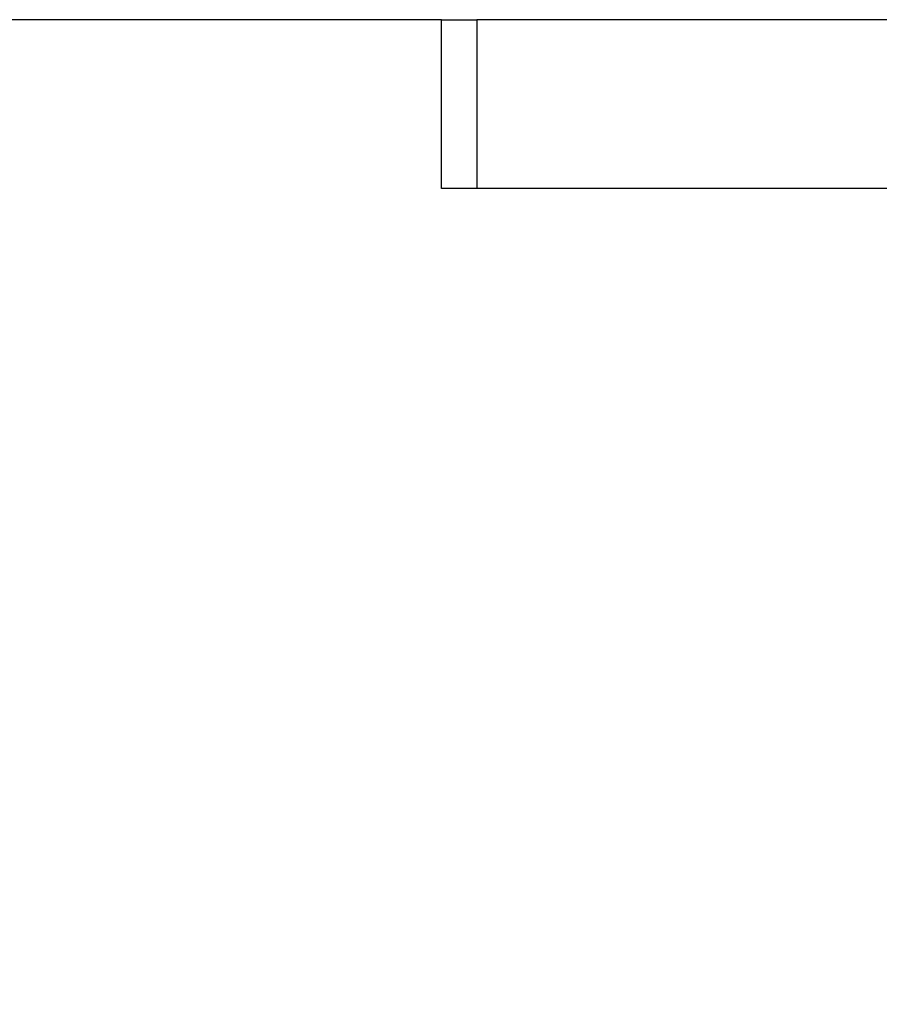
# Model space of a CAD drawing. Header units: millimetres. Extents: x 0 to 420, y 0 to 297.
# Tile 49 of 71: x 314.53 to 320.91, y 171.29 to 178.59. Entities that reach past the tile are written whole.
import ezdxf

# ---------------------------------------------------------------- set-up
doc = ezdxf.new("R2010")
doc.units = ezdxf.units.MM
doc.layers.add('QUOTE', color=174, linetype='Continuous')
doc.styles.add('SLDTEXTSTYLE3', font='TXT', dxfattribs={"width": 0.75})
doc.dimstyles.new('SLDDIMSTYLE0', dxfattribs={"dimtxt": 3, "dimasz": 3, "dimexe": 0, "dimexo": 0.0625, "dimgap": 0.75, "dimtad": 1, "dimlfac": 9.583032, "dimrnd": 1e-09, "dimzin": 12, "dimdsep": 46, "dimtxsty": 'SLDTEXTSTYLE3', "dimsah": 1, "dimcen": 0.09, "dimadec": 0, "dimazin": 3, "dimtfac": 1, "dimtdec": 3, "dimtofl": 0, "dimtmove": 0, "dimatfit": 3, "dimfxl": 0, "dimfrac": 2, "dimtolj": 1, "dimtzin": 12, "dimarcsym": 0})

# ---------------------------------------------------------------- blocks, each defined once
blk = doc.blocks.new('_D_2')
at = {"layer": 'QUOTE'}
for p, q in [((317.0504, 261.1457), (343.202, 261.1457)), ((341.202, 166.2801), (341.202, 261.1457)), ((330.5704, 166.2801), (343.202, 166.2801))]:
    blk.add_line(p, q, dxfattribs=at)
for points in [[(341.202, 261.1457), (340.702, 258.1457), (341.702, 258.1457)], [(341.202, 166.2801), (341.702, 169.2801), (340.702, 169.2801)]]:
    blk.add_solid(points, dxfattribs=at)
at = {"layer": 'QUOTE', "insert": (337.3348, 208.7254), "char_height": 3, "attachment_point": 1, "rotation": 90, "style": 'SLDTEXTSTYLE3'}
blk.add_mtext('909,1', dxfattribs=at)

msp = doc.modelspace()

# ---------------------------------------------------------------- linework, layer by layer
at = {"color": 7, "linetype": 'Continuous', "lineweight": 25}
for p, q in [((317.6592, 178.5936), (300.963, 178.5936)), ((317.6592, 177.3414), (317.6592, 178.5936)), ((317.6592, 178.5936), (317.9201, 178.5936)), ((317.9201, 178.5936), (317.9201, 177.3414)), ((326.7899, 178.5936), (317.9201, 178.5936)), ((317.9201, 177.3414), (317.6592, 177.3414)), ((326.7899, 177.3414), (317.9201, 177.3414))]:
    msp.add_line(p, q, dxfattribs=at)

# ---------------------------------------------------------------- dimensions: what is measured, and where the dimension line sits
at = {"layer": 'QUOTE'}
dim = msp.add_linear_dim(base=(341.202, 261.1457), p1=(328.5704, 166.2801), p2=(315.0504, 261.1457), angle=90, dimstyle='SLDDIMSTYLE0', dxfattribs=at)
dim.commit()
dim.dimension.update_dxf_attribs({"geometry": '_D_2', "text_midpoint": (341.202, 213.7129), "dimtype": 160})

doc.saveas('drawing.dxf')
